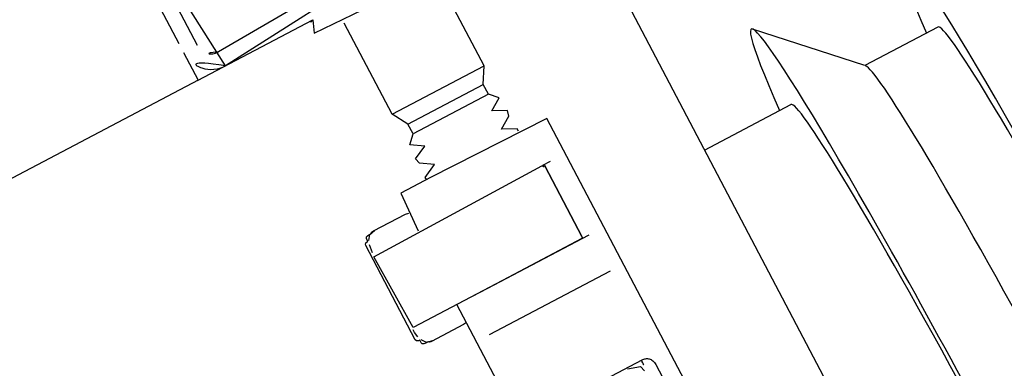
# Model space of a CAD drawing. Header units: metres. Extents: x 7408630 to 7411134, y 5569633 to 5570339.
# Tile 245 of 256: x 7410509.0939 to 7410509.1886, y 5569912.6625 to 5569912.696. Entities that reach past the tile are written whole.
import ezdxf
from ezdxf.enums import TextEntityAlignment as Align

# ---------------------------------------------------------------- set-up
doc = ezdxf.new("R2010")
doc.units = ezdxf.units.M
doc.header["$MEASUREMENT"] = 0
doc.layers.add('0-wypos-sanitarne', color=1, linetype='Continuous')
doc.layers.add('OPIS POM NOWE', color=140, linetype='Continuous', lineweight=5)
doc.layers.add('Opis_pom', color=9, linetype='Continuous', lineweight=18)
doc.styles.add('ARIAL', font='tahoma.ttf')

# ---------------------------------------------------------------- blocks, each defined once
blk = doc.blocks.new('99400_TOP')
for points in [[(-0.1599318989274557, 0.04967999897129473), (-0.1724831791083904, 0.04968022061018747, 0.4055189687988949), (-0.171998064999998, 0.05017999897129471), (-0.171998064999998, 0.05087999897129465, 0.414213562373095), (-0.172498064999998, 0.05137999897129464), (-0.187498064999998, 0.05137999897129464, 0.414213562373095), (-0.187998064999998, 0.05087999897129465), (-0.187998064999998, 0.05017999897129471, 0.4055189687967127), (-0.1875129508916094, 0.04968022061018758), (-0.18999847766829, 0.0496802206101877, -0.414213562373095), (-0.1999984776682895, 0.0596802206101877), (-0.1999984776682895, 0.1396802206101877, -0.2660007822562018), (-0.195061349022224, 0.1483038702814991)], [(-0.1879983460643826, 0.1448272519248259), (-0.1879983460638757, 0.06855893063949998, 0.414213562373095), (-0.1877983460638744, 0.06835893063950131), (-0.1754525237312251, 0.06835893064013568), (-0.1721983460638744, 0.06835893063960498, 0.414213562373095), (-0.1719983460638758, 0.06855893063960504), (-0.171998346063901, 0.072358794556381)], [(-0.1836350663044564, 0.0934484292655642), (-0.1848524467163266, 0.09385575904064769, 0.05005514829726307), (-0.1849985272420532, 0.09411730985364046), (-0.1849985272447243, 0.09440021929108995, 0.05005512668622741)], [(-0.1856990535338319, 0.08015879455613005), (-0.1856980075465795, 0.07256365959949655), (-0.1856980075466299, 0.08015878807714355), (-0.1856692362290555, 0.08026174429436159), (-0.1855904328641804, 0.08033551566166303), (-0.1769547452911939, 0.08035879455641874), (-0.1672489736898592, 0.0803587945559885, -0.4142135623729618), (-0.1670489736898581, 0.08015879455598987), (-0.1670489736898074, 0.07255879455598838, -0.4142135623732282), (-0.1672489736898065, 0.07235879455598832), (-0.1854289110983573, 0.07235879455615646), (-0.18552502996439, 0.07240119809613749), (-0.185594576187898, 0.07255879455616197)], [(-0.184998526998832, 0.06835893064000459), (-0.1849985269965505, 0.06811730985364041, -0.05005514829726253), (-0.184852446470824, 0.06785575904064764), (-0.1836350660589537, 0.06744842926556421, -0.7198969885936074), (-0.1836350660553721, 0.0670690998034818), (-0.1848524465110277, 0.06666176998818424, -0.050055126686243), (-0.1849985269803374, 0.06640021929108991), (-0.1849985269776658, 0.06611730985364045, -0.05005514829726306), (-0.1848524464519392, 0.06585575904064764), (-0.183635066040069, 0.06544842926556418, -0.7198969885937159), (-0.1836350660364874, 0.06506909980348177), (-0.1848524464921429, 0.06466176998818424, -0.05005512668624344), (-0.1849985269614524, 0.06440021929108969), (-0.1840985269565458, 0.06388060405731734), (-0.1840985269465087, 0.06281761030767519), (-0.1849985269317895, 0.06125876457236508), (-0.1849985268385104, 0.05137999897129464)], [(-0.174998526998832, 0.06835893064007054), (-0.1749985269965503, 0.06811730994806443, 0.05005514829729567), (-0.1751446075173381, 0.06785575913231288), (-0.1763619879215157, 0.06744842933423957, 0.719896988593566), (-0.176361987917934, 0.06706909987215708), (-0.1751446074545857, 0.06666177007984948, 0.05005512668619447), (-0.1749985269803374, 0.06640021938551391), (-0.1749985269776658, 0.06611730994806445, 0.05005514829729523), (-0.1751446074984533, 0.06585575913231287), (-0.176361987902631, 0.06544842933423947, 0.7198969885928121), (-0.1763619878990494, 0.06506909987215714), (-0.1751446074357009, 0.06466177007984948, 0.0500551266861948), (-0.1749985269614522, 0.0644002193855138), (-0.175898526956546, 0.063880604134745), (-0.1758985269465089, 0.06281761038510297), (-0.1749985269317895, 0.06125876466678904), (-0.1749985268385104, 0.05137999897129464)]]:
    blk.add_lwpolyline(points, format="xyb")
for points in [[(-0.1719983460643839, 0.1449742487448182), (-0.1719983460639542, 0.080358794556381)], [(-0.1747085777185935, 0.09335893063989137), (-0.185291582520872, 0.09335893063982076), (-0.1853776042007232, 0.09336198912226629), (-0.1854644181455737, 0.093371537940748), (-0.1855508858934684, 0.09338813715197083), (-0.1856358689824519, 0.09341234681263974), (-0.1857182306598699, 0.09344472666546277), (-0.1857969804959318, 0.09348564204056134), (-0.1858713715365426, 0.09353498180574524), (-0.1859406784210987, 0.09359256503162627), (-0.1860041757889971, 0.09365821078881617), (-0.186061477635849, 0.09373226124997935), (-0.1861137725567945, 0.09381770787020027), (-0.186159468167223, 0.0939136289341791), (-0.1861964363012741, 0.09401829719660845), (-0.1862231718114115, 0.09412954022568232), (-0.1862393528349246, 0.09424418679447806), (-0.1862447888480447, 0.09435893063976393), (-0.186244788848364, 0.1423589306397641)], [(-0.1734150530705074, 0.08435893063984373), (-0.1865844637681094, 0.08435893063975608)], [(-0.1719983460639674, 0.08230426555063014), (-0.1716725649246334, 0.08235879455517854), (-0.1681965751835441, 0.08235879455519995), (-0.1680931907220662, 0.08235849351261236), (-0.1679847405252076, 0.08233861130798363), (-0.1678924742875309, 0.08225261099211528), (-0.1677875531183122, 0.08223860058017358), (-0.1676219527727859, 0.08223051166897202), (-0.16752068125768, 0.08222550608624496), (-0.1674083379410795, 0.08220612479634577), (-0.167299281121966, 0.08213562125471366), (-0.1672519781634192, 0.08200465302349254), (-0.1672519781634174, 0.08173873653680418), (-0.1671059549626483, 0.08171851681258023), (-0.1670086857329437, 0.08168468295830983), (-0.1669253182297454, 0.08161940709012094), (-0.166874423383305, 0.08147853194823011), (-0.1668744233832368, 0.0712382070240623), (-0.1669148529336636, 0.07111216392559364), (-0.1670108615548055, 0.07103175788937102), (-0.1672519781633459, 0.07097553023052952), (-0.1672519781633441, 0.07071463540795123), (-0.1672797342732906, 0.07061093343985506), (-0.1673514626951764, 0.07053720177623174), (-0.1674628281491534, 0.07049911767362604), (-0.1676219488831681, 0.07048707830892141), (-0.1677476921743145, 0.07048201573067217), (-0.1678925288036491, 0.07046487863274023), (-0.167968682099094, 0.07038724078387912), (-0.1680692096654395, 0.07035953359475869), (-0.1681968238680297, 0.07035879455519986), (-0.1716710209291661, 0.07035879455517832), (-0.1719983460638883, 0.0704122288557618)], [(-0.1682910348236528, 0.08235362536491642), (-0.1677170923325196, 0.08220830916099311), (-0.1673819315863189, 0.08176020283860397)], [(-0.1672271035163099, 0.08135118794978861), (-0.167142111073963, 0.08081757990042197), (-0.1671264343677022, 0.08055490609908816)], [(-0.1863321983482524, 0.08035893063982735), (-0.1752630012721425, 0.08035893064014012), (-0.1736681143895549, 0.0803589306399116)], [(-0.2253774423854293, 0.0783061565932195), (-0.2174288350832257, 0.07830615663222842), (-0.2094954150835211, 0.07016170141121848)], [(-0.1999984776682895, 0.07830615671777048), (-0.2093919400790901, 0.07830615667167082)], [(-0.1863321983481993, 0.07235893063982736), (-0.1855041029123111, 0.07235893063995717), (-0.1856689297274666, 0.07245537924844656), (-0.1856980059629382, 0.07255879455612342)], [(-0.1671264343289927, 0.0721626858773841), (-0.1671421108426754, 0.07190001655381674), (-0.1672271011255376, 0.07136642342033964)], [(-0.1673819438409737, 0.07095738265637), (-0.1677171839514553, 0.07050918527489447), (-0.1682910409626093, 0.07036396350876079)], [(-0.1840985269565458, 0.06388060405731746), (-0.175898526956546, 0.063880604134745)], [(-0.1758985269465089, 0.06281761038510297), (-0.1840985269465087, 0.06281761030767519)], [(-0.1749985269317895, 0.06125876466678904), (-0.1849985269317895, 0.06125876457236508)], [(-0.159998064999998, 0.0466799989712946), (-0.159998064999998, 0.04967999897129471), (0.1600019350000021, 0.04967999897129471), (0.1600019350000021, 0.04667999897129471)], [(-0.159998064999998, 0.03367999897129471), (-0.159998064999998, 0.04567999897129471)]]:
    blk.add_lwpolyline(points)
for points in [[(-0.199998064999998, 0.01267999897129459), (-0.199998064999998, 0.0466799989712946, -0.414213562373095), (-0.196998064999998, 0.0496799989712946), (-0.162998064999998, 0.0496799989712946, -0.414213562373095), (-0.159998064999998, 0.0466799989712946), (-0.159998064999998, 0.01267999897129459, -0.414213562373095), (-0.162998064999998, 0.00967999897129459), (-0.196998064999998, 0.00967999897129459, -0.414213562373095)], [(-0.161498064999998, 0.0466799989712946), (-0.161498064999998, 0.01267999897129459, -0.414213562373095), (-0.162998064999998, 0.01117999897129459), (-0.196998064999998, 0.01117999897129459, -0.414213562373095), (-0.198498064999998, 0.01267999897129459), (-0.198498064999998, 0.0466799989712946, -0.414213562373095), (-0.196998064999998, 0.0481799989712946), (-0.162998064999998, 0.0481799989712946, -0.414213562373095)]]:
    blk.add_lwpolyline(points, format="xyb", close=True)
for centre, major_axis, ratio, start_param, end_param in [((-0.2253774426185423, 0.1258061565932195), (-2.733438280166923e-10, 0.0556975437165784), 0.04256043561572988, 0.7056171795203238, 3.691026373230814), ((-0.2093919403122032, 0.1258061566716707), (-2.733438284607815e-10, 0.0556975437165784), 0.04256043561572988, 0.7056171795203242, 3.691026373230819), ((-0.2253774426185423, 0.1258061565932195), (-2.331131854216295e-10, 0.04750000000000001), 0.04256043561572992, 0.7056171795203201, 3.141592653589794), ((-0.2173846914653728, 0.1258061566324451), (-2.331131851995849e-10, 0.04750000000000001), 0.0425604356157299, 0.7056171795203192, 3.097927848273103), ((-0.2093919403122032, 0.1258061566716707), (-2.331131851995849e-10, 0.04750000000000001), 0.0425604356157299, 0.70561717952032, 3.141592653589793), ((-0.1852000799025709, 0.09435893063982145), (6.661863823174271e-15, -0.001000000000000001), 0.0002890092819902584, -6.328254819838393e-11, 1.570796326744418), ((-0.1676253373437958, 0.08203061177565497), (3.524850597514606e-06, 0.0001999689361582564), 0.1331837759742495, 0.005020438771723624, 0.005025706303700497), ((-0.1672297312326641, 0.08153457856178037), (1.316290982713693e-05, 0.0001995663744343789), 0.2230003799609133, 0.006305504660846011, 0.006351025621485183), ((-0.1676253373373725, 0.07068697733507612), (3.524851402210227e-06, -0.0001999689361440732), 0.133183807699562, 6.278106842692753, 6.278112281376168), ((-0.1672297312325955, 0.07118301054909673), (1.316290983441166e-05, -0.0001995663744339), 0.2230003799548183, 6.276731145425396, 6.2767768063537)]:
    blk.add_ellipse(centre, major_axis=major_axis, ratio=ratio, start_param=start_param, end_param=end_param)
blk = doc.blocks.new('A$C4ebe9e89')
blk.add_blockref('99400_TOP', (0, 0))
blk = doc.blocks.new('A$C142d3faa')
at = {"layer": '0-wypos-sanitarne', "xscale": 100, "yscale": 100, "zscale": 100, "rotation": 180}
blk.add_blockref('A$C4ebe9e89', (2147.737188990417, 1468.353243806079), dxfattribs=at)
at = {"layer": 'OPIS POM NOWE', "style": 'ARIAL'}
for tag, p in [('E1,4', (2085.453509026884, 1677.902724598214)), ('E1,4', (2642.565068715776, 1467.098580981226)), ('E1,4', (2887.554946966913, 1334.669140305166)), ('E1,1', (2346.15172770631, 945.3069204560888)), ('E1,2', (2380.289767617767, 731.4605824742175)), ('E1,4', (3248.926969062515, 423.5622677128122)), ('E1,3', (2269.290473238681, 389.8474601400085)), ('E1,5', (4145.396889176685, -41.41678165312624))]:
    blk.add_attdef(tag, text='', height=23.936, dxfattribs=at).set_placement(p, align=Align.MIDDLE_CENTER)
at = {"layer": 'Opis_pom', "ltscale": 0.7, "style": 'ARIAL'}
for tag, p in [('B1,18', (784.175454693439, 4749.376909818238)), ('B1,21', (1474.160621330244, 4744.552251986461)), ('B1/17', (593.1950013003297, 4721.360037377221)), ('1,23', (2643.879736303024, 4721.360037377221)), ('1,22', (2015.997302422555, 4715.619925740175)), ('A1,1', (-123.2752701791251, 4710.792713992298)), ('B1,1', (2964.213888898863, 4687.194759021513)), ('B1,19', (983.4770436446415, 4684.250472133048)), ('A1,6', (-365.3793687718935, 4657.226791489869)), ('A1,16', (198.2072643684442, 4631.436355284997)), ('B1,20', (1267.194878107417, 4624.632454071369)), ('B1,3', (3298.013043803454, 4567.235815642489)), ('B1,4', (4545.109849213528, 4480.622250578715)), ('A1,5', (-782.1155021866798, 4446.932694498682)), ('A1,2', (-186.9193724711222, 4425.112318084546)), ('A1,15', (198.2072643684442, 4391.000839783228)), ('B1,2', (2872.012077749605, 4302.459186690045)), ('A1,3', (-121.2895641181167, 4150.905633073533)), ('B1,8', (2427.383192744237, 4053.123158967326)), ('B1,6', (4754.926236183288, 3940.334623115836)), ('A1,4', (-837.6792277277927, 3920.772192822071)), ('B1,14', (401.2060605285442, 3890.998977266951)), ('B1,13', (1255.283140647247, 3857.264790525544)), ('B1,5', (4487.887436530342, 3854.524062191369)), ('B1,10', (1961.599271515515, 3852.276071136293)), ('B1,9', (2126.781835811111, 3827.246892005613)), ('B1,7', (3203.179523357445, 3799.68363001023)), ('B1,11', (2118.658790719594, 3658.838670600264)), ('B1,12', (1949.477289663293, 3633.257187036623)), ('C1,2', (2894.604733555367, 3427.283363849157)), ('C1,3', (2160.246723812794, 3198.455877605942)), ('C1,1', (3129.25555325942, 2706.44898945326)), ('C1,4', (2077.339235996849, 2485.413103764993)), ('C1,5', (2131.383208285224, 2180.309788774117)), ('C1,10', (3196.043433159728, 2172.920878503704)), ('C1,9', (3215.995519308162, 1907.634199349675)), ('C1,6', (2168.073843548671, 1819.58528353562)), ('D0,18', (1348.653176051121, 1483.781635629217)), ('C1,8', (2890.195548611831, 1472.29709332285)), ('C1,7', (2247.746238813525, 1432.404889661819)), ('D,03', (680.1466722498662, 1361.206844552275)), ('D0,15', (1769.826019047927, 1360.285680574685)), ('D,07', (301.6534830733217, 1339.208595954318)), ('D0,6', (-189.623502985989, 1299.117330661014)), ('D0,8', (-573.6059719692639, 1280.794415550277)), ('D0,2', (1011.718833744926, 1184.667071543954)), ('D0,4', (520.2942003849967, 1181.603761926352)), ('D0,14', (1790.011409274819, 1156.002015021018)), ('D,05', (264.3299696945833, 1077.697489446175)), ('D0,13', (1760.78024321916, 974.2700197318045)), ('D0,09', (-770.0709432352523, 944.5551283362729)), ('D0,1', (999.9887503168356, 928.6062601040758)), ('D0,10', (-751.0723892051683, 564.5580135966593)), ('D0,11', (-751.0723892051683, 336.7382673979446)), ('D0,12', (198.7439030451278, 306.3970252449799))]:
    blk.add_attdef(tag, text='', height=11.968, dxfattribs=at).set_placement(p, align=Align.MIDDLE_CENTER)

msp = doc.modelspace()

# ---------------------------------------------------------------- block references
at = {"xscale": 0.01, "yscale": 0.01, "zscale": 0.01, "rotation": 27.75854060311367}
msp.add_blockref('A$C142d3faa', (7410496.779402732, 5569889.662845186), dxfattribs=at)

doc.saveas('drawing.dxf')
